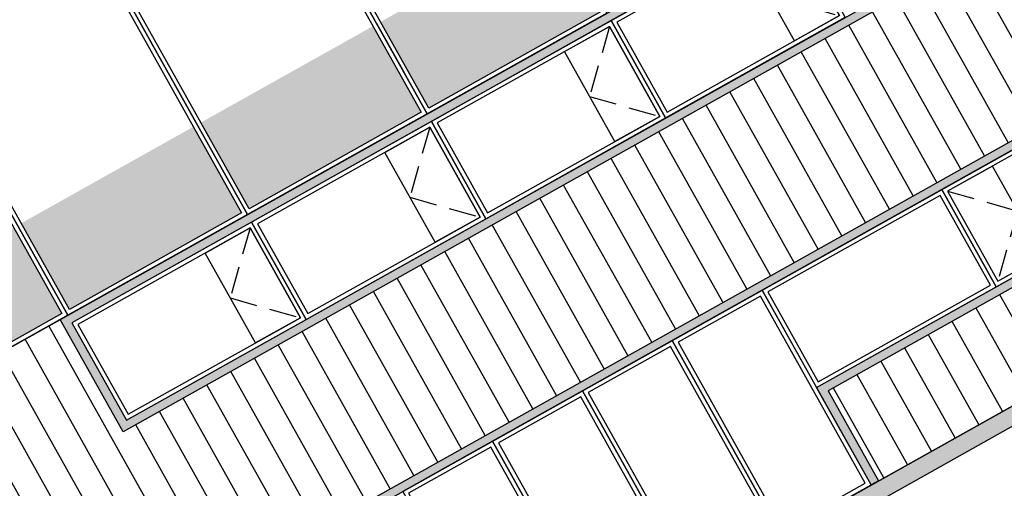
# Model space of a CAD drawing. Header units: metres. Extents: x -141 to 670, y -272 to 642.
# Tile 17 of 34: x 443.9 to 455.37, y -168.81 to -163.35. Entities that reach past the tile are written whole.
import ezdxf

# ---------------------------------------------------------------- set-up
doc = ezdxf.new("R2010")
doc.units = ezdxf.units.M
doc.header["$LTSCALE"] = 0.05
doc.linetypes.add('Verdeckt', pattern=[9.524999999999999, 6.35, -3.175])
doc.layers.add('H_Hatch', color=7, linetype='Continuous', true_color=0x919191)
for name, color, linetype in [('L_Building', 7, 'Continuous'), ('Line 0.05', 9, 'Continuous'), ('Line 0.10', 1, 'Continuous')]:
    doc.layers.add(name, color=color, linetype=linetype)
pattern_1 = [(119.2604005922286, (314.1751404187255, -75.07409721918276), (-0.2769893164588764, -0.1551875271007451), [])]

# ---------------------------------------------------------------- blocks, each defined once
blk = doc.blocks.new('*U136')
at = {"layer": 'Line 0.05'}
for points in [[(0, -5.684341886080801e-14), (2.399999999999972, -5.684341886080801e-14), (2.399999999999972, 5.949999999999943), (0, 5.949999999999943)], [(0.05000000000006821, 0.04999999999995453), (2.350000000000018, 0.04999999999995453), (2.349999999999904, 5.899999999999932), (0.04999999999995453, 5.899999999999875)]]:
    blk.add_lwpolyline(points, close=True, dxfattribs=at)
blk = doc.blocks.new('*U137')
at = {"layer": 'Line 0.05'}
for points in [[(0, -5.684341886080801e-14), (2.399999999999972, -5.684341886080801e-14), (2.399999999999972, 5.949999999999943), (0, 5.949999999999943)], [(0.05000000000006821, 0.04999999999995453), (2.350000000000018, 0.04999999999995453), (2.349999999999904, 5.899999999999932), (0.04999999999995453, 5.899999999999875)]]:
    blk.add_lwpolyline(points, close=True, dxfattribs=at)
blk = doc.blocks.new('*U138')
at = {"layer": 'Line 0.05'}
for points in [[(0, -5.684341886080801e-14), (2.399999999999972, -5.684341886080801e-14), (2.399999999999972, 5.949999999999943), (0, 5.949999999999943)], [(0.05000000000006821, 0.04999999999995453), (2.350000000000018, 0.04999999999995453), (2.349999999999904, 5.899999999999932), (0.04999999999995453, 5.899999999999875)]]:
    blk.add_lwpolyline(points, close=True, dxfattribs=at)
blk = doc.blocks.new('*U139')
at = {"layer": 'Line 0.05'}
for points in [[(0, -5.684341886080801e-14), (2.399999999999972, -5.684341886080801e-14), (2.399999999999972, 5.949999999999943), (0, 5.949999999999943)], [(0.05000000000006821, 0.04999999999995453), (2.350000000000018, 0.04999999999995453), (2.349999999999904, 5.899999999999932), (0.04999999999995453, 5.899999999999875)]]:
    blk.add_lwpolyline(points, close=True, dxfattribs=at)
blk = doc.blocks.new('*U45')
at = {"layer": 'Line 0.05'}
for points in [[(0, -5.684341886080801e-14), (2.399999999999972, -5.684341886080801e-14), (2.399999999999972, 1.299999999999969), (0, 1.299999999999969)], [(0.05000000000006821, 0.04999999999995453), (2.350000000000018, 0.04999999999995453), (2.349999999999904, 1.249999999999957), (0.04999999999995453, 1.249999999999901)]]:
    blk.add_lwpolyline(points, close=True, dxfattribs=at)
blk = doc.blocks.new('*U51')
at = {"layer": 'Line 0.05'}
for points in [[(0, -5.684341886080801e-14), (1.199999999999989, -5.684341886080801e-14), (1.199999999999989, 2.599999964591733), (0, 2.599999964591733)], [(0.05000000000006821, 0.04999999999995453), (1.150000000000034, 0.04999999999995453), (1.14999999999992, 2.549999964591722), (0.04999999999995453, 2.549999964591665)]]:
    blk.add_lwpolyline(points, close=True, dxfattribs=at)
blk = doc.blocks.new('WIN_Opaque')
at = {"layer": 'Line 0.05', "linetype": 'Verdeckt'}
blk.add_lwpolyline([(-4.289119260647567e-06, 1.200000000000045), (0.5999957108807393, 0.5999999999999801), (-4.289119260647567e-06, -1.4210854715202e-14)], dxfattribs=at)
at = {"layer": 'Line 0.10'}
blk.add_lwpolyline([(-4.289119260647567e-06, -1.4210854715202e-14), (0.5999957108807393, -4.263256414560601e-14), (0.5999957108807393, 1.200000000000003), (-4.289119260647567e-06, 1.200000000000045)], close=True, dxfattribs=at)
blk = doc.blocks.new('*U147')
at = {"layer": 'Line 0.05'}
blk.add_lwpolyline([(-0.1588533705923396, 0.2835323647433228), (0.1588533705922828, -0.2835323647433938)], dxfattribs=at)
blk = doc.blocks.new('*U148')
at = {"color": 0, "linetype": 'ByBlock', "lineweight": -2, "transparency": 16777216}
for p in [(6.281332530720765, 3.519213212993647), (4.18755502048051, 2.346142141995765), (2.093777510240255, 1.173071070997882)]:
    blk.add_blockref('*U147', p, dxfattribs=at)
blk = doc.blocks.new('GATE_Werkshop_var2')
at = {"layer": 'Line 0.05'}
for points in [[(6.399949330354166, 5.100000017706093), (-6.270479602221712e-08, 5.099999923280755), (-5.01638313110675e-08, 4.249999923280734), (6.39994934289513, 4.25000001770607)], [(6.349949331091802, 5.050000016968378), (0.04999993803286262, 5.049999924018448), (0.04999994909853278, 4.299999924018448), (6.349949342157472, 4.300000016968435)], [(6.39994934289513, 4.25000001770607), (-5.01638313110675e-08, 4.249999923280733), (-3.762286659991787e-08, 3.399999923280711), (6.399949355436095, 3.400000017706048)], [(6.349949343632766, 4.200000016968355), (0.04999995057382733, 4.199999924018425), (0.04999996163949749, 3.449999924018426), (6.349949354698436, 3.450000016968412)], [(6.399949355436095, 3.400000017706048), (-3.762286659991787e-08, 3.39999992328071), (-2.508190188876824e-08, 2.549999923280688), (6.39994936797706, 2.550000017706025)], [(6.349949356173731, 3.350000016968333), (0.04999996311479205, 3.349999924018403), (0.0499999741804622, 2.599999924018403), (6.349949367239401, 2.600000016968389)]]:
    blk.add_lwpolyline(points, close=True, dxfattribs=at)
for points in [[(6.399949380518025, 1.700000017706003), (6.39994936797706, 2.550000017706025), (-2.508190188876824e-08, 2.549999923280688), (-1.254093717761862e-08, 1.699999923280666), (5.200016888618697, 1.700000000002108)], [(5.250016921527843, 1.750000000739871), (6.349949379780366, 1.750000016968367), (6.349949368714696, 2.50000001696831), (0.04999997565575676, 2.49999992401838), (0.04999998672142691, 1.749999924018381), (5.200016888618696, 1.750000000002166)], [(5.200016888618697, 1.700000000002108), (-1.254093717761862e-08, 1.699999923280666), (2.753353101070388e-14, 0.849999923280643), (5.200016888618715, 0.8500000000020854)], [(5.200016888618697, 1.650000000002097), (0.04999998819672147, 1.649999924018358), (0.04999999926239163, 0.8999999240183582), (5.200016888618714, 0.9000000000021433)], [(5.250016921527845, 1.700000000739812), (6.349999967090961, 1.700000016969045)], [(6.349999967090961, 1.700000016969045), (5.250016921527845, 1.700000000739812)], [(5.250016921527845, 0.900000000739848), (6.349949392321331, 0.9000000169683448), (6.34994938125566, 1.650000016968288), (5.250016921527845, 1.650000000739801)], [(6.399949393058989, 0.8500000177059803), (6.399949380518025, 1.700000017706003)], [(5.200016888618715, 0.8500000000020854), (2.753353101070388e-14, 0.849999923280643), (1.254099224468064e-08, -7.671937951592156e-08), (6.399949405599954, 1.770595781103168e-08), (6.399949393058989, 0.8500000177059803)], [(5.250016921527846, 0.8500000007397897), (6.349999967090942, 0.8500000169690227)], [(6.349999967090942, 0.8500000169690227), (5.250016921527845, 0.8500000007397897)], [(5.200016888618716, 0.800000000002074), (0.05000000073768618, 0.7999999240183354), (0.05000001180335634, 0.04999992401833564), (5.200016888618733, 0.05000000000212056)], [(5.250016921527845, 0.05000000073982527), (6.349949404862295, 0.05000001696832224), (6.349949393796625, 0.8000000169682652), (5.250016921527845, 0.8000000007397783)]]:
    blk.add_lwpolyline(points, dxfattribs=at)
at = {"layer": 'Line 0.10'}
for points in [[(5.200016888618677, 2.550000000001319), (6.400000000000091, 2.550000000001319), (6.400000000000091, 1.770595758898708e-08), (5.200016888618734, 1.770595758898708e-08)], [(5.250016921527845, 2.499999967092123), (6.34999996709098, 2.499999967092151), (6.349999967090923, 0.05000005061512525), (5.250016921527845, 0.05000005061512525)]]:
    blk.add_lwpolyline(points, close=True, dxfattribs=at)

msp = doc.modelspace()

# ---------------------------------------------------------------- hatches: boundary and pattern name
msp.add_hatch(color=256).paths.add_polyline_path([(303.1795576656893, -253.1725810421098), (583.2890326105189, -96.2369371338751), (583.3904122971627, -96.41788653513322), (303.2809373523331, -253.3535304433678)])
at = {"layer": 'H_Hatch', "true_color": 0xc7c8ca}
h = msp.add_hatch(dxfattribs=at)
h.set_pattern_fill('ANSI31', color=9, scale=0.09999999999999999, angle=44.99999999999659, style=0)
h.set_pattern_definition(pattern_1)
h.paths.add_polyline_path([(424.8094441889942, -179.184149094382), (424.8083879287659, -179.1822637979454), (425.5062917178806, -178.7912524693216), (430.3917725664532, -176.0540866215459), (432.4855500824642, -174.8810155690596), (432.485946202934, -174.8817225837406), (436.6727089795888, -172.5341663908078), (436.6731051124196, -172.5348734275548), (438.7667505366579, -171.3618763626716), (438.7662223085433, -171.3609336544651), (443.6529797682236, -168.6255298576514), (446.1451096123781, -173.0739290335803), (447.4537803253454, -172.340729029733), (446.1340747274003, -169.9852280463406), (458.7839821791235, -162.8979227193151), (457.7575435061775, -161.0658683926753), (445.1076357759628, -168.1531693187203), (444.3744664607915, -166.8445585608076), (441.4955953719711, -168.4574913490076), (440.8601833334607, -167.3233644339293), (416.6508836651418, -180.886997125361), (420.3656087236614, -187.5172925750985), (421.7177609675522, -186.7597284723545), (419.2239360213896, -182.3085618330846)])
at = {"layer": 'H_Hatch', "true_color": 0xc8c92d, "transparency": 33554610}
for points in [[(450.1128855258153, -162.2540207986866), (448.1063487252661, -163.3782138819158), (448.6684454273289, -164.3814825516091), (450.6749822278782, -163.2572894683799)], [(448.0191079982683, -163.4270918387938), (446.0125711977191, -164.551284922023), (446.5746678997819, -165.5545535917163), (448.5812047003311, -164.430360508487)], [(445.9253304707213, -164.6001628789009), (443.9187936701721, -165.7243559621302), (444.4808903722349, -166.7276246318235), (446.4874271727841, -165.6034315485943)], [(443.8315529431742, -165.7732339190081), (441.825016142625, -166.8974270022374), (442.3871128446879, -167.9006956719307), (444.3936496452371, -166.7765025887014)]]:
    msp.add_hatch(color=52, dxfattribs=at).paths.add_polyline_path(points)
at = {"layer": 'H_Hatch', "true_color": 0xc7c8ca}
h = msp.add_hatch(dxfattribs=at)
h.set_pattern_fill('ANSI31', color=9, scale=0.09999999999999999, angle=44.99999999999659, style=0)
h.set_pattern_definition(pattern_1)
h.paths.add_polyline_path([(453.3230605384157, -167.6768738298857), (459.5171524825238, -164.2065387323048), (460.103685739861, -165.2534235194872), (453.9095937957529, -168.7237586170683)])
at = {"layer": 'Line 0.10', "true_color": 0xc8d468}
for points in [[(445.1459991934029, -168.0170518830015), (457.7522839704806, -160.9541852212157), (457.8011619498, -161.0414259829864), (445.1076364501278, -168.1531706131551), (444.3744670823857, -166.8445598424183), (457.0679926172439, -159.7328151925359), (457.116870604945, -159.8200559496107), (444.5105830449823, -166.8829177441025)], [(447.4553187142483, -172.339865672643), (446.1340774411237, -169.9852331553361), (458.827603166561, -162.8734883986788), (458.876481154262, -162.9607291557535), (446.2701935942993, -170.0235909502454), (447.5410205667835, -172.2918498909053)], [(453.8223531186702, -168.7726366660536), (453.1869419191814, -167.6385112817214), (459.5118945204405, -164.0948584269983), (459.5607724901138, -164.1820991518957), (453.3230606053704, -167.6768740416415), (453.9095938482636, -168.723758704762)]]:
    msp.add_hatch(color=53, dxfattribs=at).paths.add_polyline_path(points)

# ---------------------------------------------------------------- linework, layer by layer
at = {"layer": 'L_Building'}
msp.add_lwpolyline([(391.5381773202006, -203.6683046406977), (536.7808979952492, -122.2938352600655)], dxfattribs=at)
msp.add_lwpolyline([(441.4955953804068, -168.4574913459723), (457.8967798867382, -159.2684753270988), (454.9250013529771, -153.9642415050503), (438.5238168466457, -163.1532575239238)], close=True, dxfattribs=at)
at = {"layer": 'Line 0.05'}
msp.add_lwpolyline([(303.1795576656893, -253.1725810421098), (583.2890326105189, -96.2369371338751), (583.3904122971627, -96.41788653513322), (303.2809373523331, -253.3535304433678)], close=True, dxfattribs=at)
at = {"layer": 'Line 0.10'}
for points in [[(445.1459991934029, -168.0170518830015), (457.7522839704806, -160.9541852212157), (457.8011619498, -161.0414259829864), (445.1076364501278, -168.1531706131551), (444.3744670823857, -166.8445598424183), (457.0679926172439, -159.7328151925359), (457.116870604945, -159.8200559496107), (444.5105830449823, -166.8829177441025)], [(447.4553187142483, -172.339865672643), (446.1340774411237, -169.9852331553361), (458.827603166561, -162.8734883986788), (458.876481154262, -162.9607291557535), (446.2701935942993, -170.0235909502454), (447.5410205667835, -172.2918498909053)], [(453.8223531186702, -168.7726366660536), (453.1869419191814, -167.6385112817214), (459.5118945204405, -164.0948584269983), (459.5607724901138, -164.1820991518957), (453.3230606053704, -167.6768740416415), (453.9095938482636, -168.723758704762)]]:
    msp.add_lwpolyline(points, close=True, dxfattribs=at)

# ---------------------------------------------------------------- block references
msp.add_blockref('*U148', (441.9402493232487, -167.2053986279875))
at = {"color": 53, "true_color": 0xc8d468, "xscale": -1, "rotation": 29.26040059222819}
for p in [(453.4530474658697, -163.3055905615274), (451.359269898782, -164.4786616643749), (449.2654924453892, -165.6517327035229), (447.1717148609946, -166.8248037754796)]:
    msp.add_blockref('WIN_Opaque', p, dxfattribs=at)
at = {"color": 53, "true_color": 0xc8d468, "rotation": 29.2604005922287}
msp.add_blockref('WIN_Opaque', (455.2999022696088, -166.3973746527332), dxfattribs=at)
at = {"layer": 'Line 0.05', "transparency": 16777216, "xscale": -1, "rotation": 209.2603997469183}
for name, p in [('*U139', (445.7410253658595, -159.2587183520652)), ('*U138', (443.6472478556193, -160.4317894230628)), ('*U137', (441.5534703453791, -161.6048604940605)), ('*U136', (439.4596928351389, -162.7779315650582))]:
    msp.add_blockref(name, p, dxfattribs=at)
at = {"layer": 'Line 0.05', "transparency": 16777216, "rotation": 29.26040143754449}
for name, p in [('*U45', (451.4273330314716, -164.4978409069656)), ('*U45', (449.3335555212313, -165.6709119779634)), ('*U45', (455.2807171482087, -166.4654361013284)), ('*U45', (447.239778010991, -166.843983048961)), ('*U45', (453.1869396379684, -167.6385071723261)), ('*U45', (445.1460004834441, -168.017054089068)), ('*U51', (452.7754643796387, -169.3591721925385)), ('*U51', (451.7285756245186, -169.9457077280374)), ('*U51', (450.6816868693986, -170.5322432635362)), ('*U51', (449.6347981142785, -171.1187787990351))]:
    msp.add_blockref(name, p, dxfattribs=at)
at = {"layer": 'Line 0.10', "color": 52, "true_color": 0xc8c92d, "rotation": 29.2604005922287}
msp.add_blockref('GATE_Werkshop_var2', (440.5617622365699, -176.2020867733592), dxfattribs=at)

doc.saveas('drawing.dxf')
